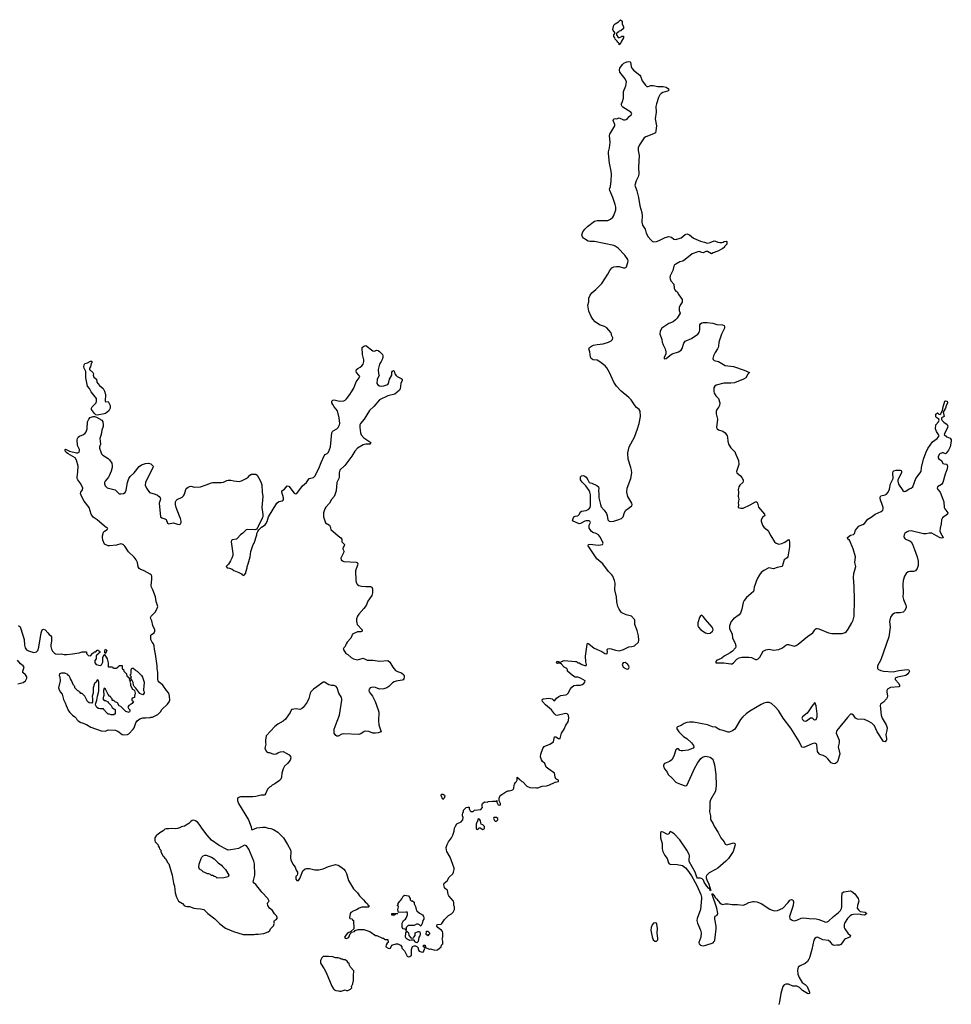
# Model space of a CAD drawing. Header units: inches. Extents: x 1933542 to 2138349, y 524876 to 666658.
# Tile 68 of 81: x 2093423 to 2106953, y 581993 to 596292. Entities that reach past the tile are written whole.
import ezdxf

# ---------------------------------------------------------------- set-up
doc = ezdxf.new("R2010")
doc.units = ezdxf.units.IN
doc.header["$MEASUREMENT"] = 0
for name, color, linetype in [('C0598', 7, 'Continuous'), ('C0599', 7, 'Continuous'), ('C1508', 7, 'Continuous'), ('C1509', 7, 'Continuous')]:
    doc.layers.add(name, color=color, linetype=linetype)

msp = doc.modelspace()

# ---------------------------------------------------------------- linework, layer by layer
at = {"layer": 'C0598', "color": 6, "elevation": 200}
for points in [[(2093407, 587493), (2093430, 587474), (2093470, 587354), (2093486, 587290), (2093493, 587210), (2093503, 587170), (2093523, 587143), (2093550, 587125), (2093630, 587103), (2093669, 587111), (2093687, 587133), (2093700, 587180), (2093736, 587390), (2093750, 587432), (2093770, 587441), (2093791, 587430), (2093831, 587390), (2093850, 587365), (2093871, 587351), (2093885, 587330), (2093887, 587270), (2093875, 587210), (2093876, 587190), (2093886, 587150), (2093902, 587122), (2093931, 587091), (2093944, 587084), (2093970, 587077), (2094030, 587081), (2094071, 587071), (2094110, 587071), (2094190, 587085), (2094285, 587095), (2094331, 587111), (2094390, 587114), (2094394, 587110), (2094394, 587090), (2094414, 587070), (2094418, 587058), (2094450, 587054), (2094487, 587093), (2094502, 587098), (2094507, 587113), (2094530, 587114), (2094550, 587134), (2094570, 587134), (2094578, 587118), (2094590, 587114), (2094592, 587108), (2094578, 587102), (2094574, 587090), (2094550, 587066), (2094538, 587062), (2094534, 587050), (2094534, 587010), (2094513, 586987), (2094513, 586953), (2094534, 586930), (2094590, 586911), (2094610, 586925), (2094630, 586962), (2094633, 587030), (2094648, 587072), (2094654, 587074), (2094696, 587010), (2094707, 586953), (2094706, 586910), (2094710, 586894), (2094770, 586894), (2094778, 586878), (2094790, 586874), (2094830, 586874), (2094842, 586878), (2094846, 586890), (2094862, 586898), (2094870, 586914), (2094910, 586912), (2094913, 586873), (2094918, 586858), (2094930, 586854), (2094934, 586830), (2094974, 586790), (2094978, 586758), (2094993, 586753), (2094998, 586738), (2095010, 586734), (2095042, 586738), (2095046, 586750), (2095026, 586770), (2095036, 586784), (2095040, 586800), (2095042, 586850), (2095050, 586874), (2095070, 586874), (2095097, 586857), (2095110, 586842), (2095130, 586832), (2095191, 586770), (2095205, 586745), (2095231, 586670), (2095231, 586650), (2095225, 586630), (2095222, 586550), (2095232, 586532), (2095232, 586510), (2095210, 586489), (2095166, 586506), (2095110, 586586), (2095088, 586608), (2095078, 586630), (2095070, 586666), (2095050, 586706), (2095046, 586706), (2095042, 586722), (2095030, 586726), (2095018, 586722), (2095014, 586710), (2095034, 586694), (2095022, 586670), (2095034, 586650), (2095034, 586630), (2095044, 586604), (2095062, 586570), (2095082, 586562), (2095092, 586552), (2095101, 586510), (2095092, 586470), (2095092, 586448), (2095070, 586446), (2095054, 586430), (2095054, 586410), (2095074, 586390), (2095057, 586363), (2095042, 586350), (2095006, 586334), (2094992, 586310), (2095002, 586290), (2095022, 586270), (2095022, 586250), (2095014, 586230), (2094965, 586245), (2094890, 586318), (2094867, 586327), (2094846, 586370), (2094810, 586386), (2094790, 586406), (2094770, 586406), (2094766, 586410), (2094766, 586430), (2094747, 586447), (2094742, 586462), (2094730, 586466), (2094706, 586490), (2094668, 586570), (2094650, 586582), (2094641, 586550), (2094644, 586476), (2094631, 586430), (2094650, 586405), (2094670, 586405), (2094705, 586385), (2094712, 586370), (2094751, 586331), (2094765, 586305), (2094790, 586282), (2094812, 586272), (2094811, 586210), (2094790, 586198), (2094750, 586198), (2094727, 586207), (2094710, 586208), (2094666, 586250), (2094662, 586262), (2094646, 586270), (2094642, 586282), (2094630, 586286), (2094590, 586282), (2094569, 586289), (2094545, 586305), (2094528, 586330), (2094526, 586350), (2094544, 586410), (2094552, 586470), (2094570, 586522), (2094574, 586546), (2094573, 586670), (2094562, 586702), (2094550, 586706), (2094534, 586670), (2094512, 586650), (2094491, 586590), (2094492, 586512), (2094478, 586470), (2094482, 586430), (2094480, 586380), (2094472, 586368), (2094431, 586369), (2094408, 586390), (2094370, 586466), (2094330, 586506), (2094310, 586506), (2094302, 586522), (2094286, 586530), (2094282, 586542), (2094270, 586546), (2094226, 586590), (2094226, 586610), (2094206, 586630), (2094176, 586696), (2094160, 586720), (2094156, 586736), (2094142, 586762), (2094126, 586770), (2094122, 586782), (2094080, 586800), (2094030, 586802), (2094002, 586790), (2093998, 586770), (2094006, 586750), (2094011, 586690), (2093987, 586590), (2093990, 586574), (2094012, 586530), (2094038, 586498), (2094058, 586418), (2094086, 586370), (2094096, 586330), (2094134, 586254), (2094151, 586231), (2094192, 586190), (2094222, 586170), (2094242, 586150), (2094252, 586130), (2094272, 586110), (2094310, 586085), (2094330, 586082), (2094395, 586055), (2094457, 586017), (2094605, 585965), (2094670, 585958), (2094710, 585978), (2094810, 585972), (2094850, 585958), (2094910, 585911), (2094930, 585906), (2094990, 585911), (2095010, 585921), (2095072, 585988), (2095085, 586010), (2095110, 586082), (2095130, 586111), (2095170, 586138), (2095210, 586151), (2095248, 586152), (2095270, 586158), (2095310, 586152), (2095330, 586162), (2095350, 586162), (2095430, 586202), (2095470, 586242), (2095490, 586272), (2095570, 586352), (2095594, 586386), (2095602, 586410), (2095599, 586470), (2095589, 586510), (2095555, 586550), (2095502, 586630), (2095449, 586670), (2095433, 586690), (2095429, 586710), (2095429, 586810), (2095419, 586870), (2095419, 586910), (2095397, 587077), (2095379, 587150), (2095377, 587197), (2095369, 587229), (2095349, 587250), (2095329, 587291), (2095328, 587352), (2095336, 587364), (2095374, 587386), (2095385, 587410), (2095385, 587430), (2095356, 587496), (2095342, 587562), (2095329, 587590), (2095325, 587610), (2095333, 587630), (2095391, 587689), (2095415, 587730), (2095430, 587770), (2095405, 587845), (2095394, 587910), (2095359, 588010), (2095337, 588050), (2095331, 588070), (2095343, 588170), (2095341, 588210), (2095332, 588230), (2095319, 588239), (2095230, 588287), (2095171, 588311), (2095160, 588320), (2095145, 588345), (2095135, 588410), (2095113, 588450), (2095086, 588486), (2095005, 588565), (2094950, 588645), (2094930, 588667), (2094910, 588677), (2094890, 588679), (2094830, 588660), (2094730, 588649), (2094710, 588653), (2094655, 588675), (2094633, 588733), (2094624, 588770), (2094625, 588795), (2094639, 588850), (2094655, 588865), (2094694, 588890), (2094701, 588910), (2094678, 588918), (2094655, 588935), (2094550, 589030), (2094488, 589069), (2094462, 589110), (2094430, 589210), (2094358, 589298), (2094324, 589364), (2094307, 589410), (2094312, 589430), (2094336, 589464), (2094340, 589490), (2094309, 589550), (2094268, 589608), (2094260, 589630), (2094257, 589650), (2094268, 589728), (2094271, 589809), (2094250, 589895), (2094229, 589930), (2094127, 589987), (2094108, 590000)], [(2094606, 590000), (2094610, 589988), (2094630, 589966), (2094710, 589920), (2094730, 589900), (2094760, 589850), (2094766, 589814), (2094765, 589790), (2094750, 589734), (2094724, 589670), (2094713, 589647), (2094664, 589590), (2094654, 589570), (2094654, 589550), (2094663, 589523), (2094694, 589494), (2094810, 589464), (2094870, 589408), (2094890, 589404), (2094930, 589410), (2094954, 589426), (2094970, 589458), (2094990, 589572), (2095010, 589631), (2095030, 589659), (2095087, 589713), (2095159, 589801), (2095193, 589826), (2095250, 589846), (2095294, 589854), (2095330, 589841), (2095361, 589810), (2095356, 589790), (2095250, 589573), (2095245, 589530), (2095264, 589490), (2095307, 589427), (2095390, 589401), (2095425, 589385), (2095449, 589370), (2095464, 589350), (2095467, 589330), (2095449, 589270), (2095470, 589072), (2095490, 589058), (2095530, 589045), (2095550, 589032), (2095570, 588982), (2095590, 588971), (2095650, 588985), (2095716, 588964), (2095750, 588961), (2095759, 588970), (2095769, 588990), (2095769, 589010), (2095758, 589050), (2095742, 589082), (2095695, 589210), (2095687, 589250), (2095687, 589290), (2095696, 589310), (2095710, 589323), (2095781, 589359), (2095803, 589377), (2095818, 589401), (2095836, 589470), (2095850, 589490), (2095870, 589505), (2095890, 589515), (2095910, 589517), (2095963, 589503), (2096050, 589507), (2096130, 589539), (2096210, 589565), (2096230, 589569), (2096351, 589569), (2096384, 589576), (2096430, 589602), (2096450, 589606), (2096490, 589605), (2096534, 589594), (2096610, 589585), (2096644, 589596), (2096710, 589630), (2096741, 589650), (2096765, 589675), (2096790, 589690), (2096855, 589690), (2096870, 589677), (2096910, 589611), (2096930, 589567), (2096938, 589538), (2096943, 589430), (2096956, 589370), (2096940, 589210), (2096954, 589106), (2096953, 589070), (2096947, 589053), (2096886, 588930), (2096884, 588916), (2096870, 588906), (2096865, 588895), (2096836, 588884), (2096726, 588890), (2096710, 588882), (2096664, 588836), (2096628, 588810), (2096582, 588758), (2096570, 588750), (2096510, 588738), (2096499, 588730), (2096493, 588707), (2096519, 588539), (2096519, 588510), (2096506, 588470), (2096487, 588433), (2096455, 588385), (2096422, 588350), (2096434, 588330), (2096470, 588325), (2096511, 588311), (2096535, 588295), (2096605, 588265), (2096644, 588244), (2096654, 588230), (2096678, 588222), (2096707, 588253), (2096708, 588270), (2096729, 588330), (2096729, 588350), (2096739, 588390), (2096769, 588490), (2096781, 588570), (2096815, 588670), (2096829, 588690), (2096869, 588810), (2096869, 588831), (2096880, 588860), (2096896, 588884), (2096936, 588924), (2096990, 588958), (2096999, 588970), (2097016, 589004), (2097037, 589070), (2097158, 589270), (2097187, 589293), (2097234, 589306), (2097250, 589315), (2097255, 589330), (2097254, 589350), (2097232, 589430), (2097230, 589451), (2097270, 589476), (2097310, 589521), (2097330, 589519), (2097410, 589416), (2097430, 589405), (2097450, 589411), (2097530, 589522), (2097590, 589570), (2097626, 589630), (2097690, 589644), (2097710, 589662), (2097770, 589774), (2097800, 589860), (2097843, 589957), (2097861, 589979), (2097890, 589993), (2097897, 590000)], [(2098274, 590000), (2098246, 589954), (2098143, 589817), (2098075, 589750), (2098062, 589710), (2098063, 589650), (2098059, 589630), (2098030, 589570), (2098017, 589450), (2097999, 589390), (2097990, 589368), (2097954, 589326), (2097924, 589270), (2097870, 589214), (2097854, 589190), (2097835, 589130), (2097833, 589073), (2097863, 588983), (2097921, 588950), (2097932, 588930), (2097935, 588910), (2097944, 588890), (2098050, 588795), (2098089, 588769), (2098100, 588750), (2098104, 588710), (2098138, 588670), (2098134, 588650), (2098119, 588630), (2098118, 588610), (2098128, 588590), (2098130, 588570), (2098126, 588550), (2098088, 588470), (2098090, 588446), (2098110, 588431), (2098130, 588425), (2098310, 588413), (2098330, 588405), (2098335, 588390), (2098331, 588370), (2098299, 588290), (2098306, 588150), (2098310, 588122), (2098319, 588099), (2098328, 588088), (2098350, 588076), (2098387, 588067), (2098450, 588059), (2098519, 588059), (2098535, 588050), (2098546, 588026), (2098548, 587970), (2098536, 587930), (2098479, 587850), (2098455, 587785), (2098421, 587739), (2098350, 587659), (2098330, 587629), (2098316, 587590), (2098315, 587555), (2098323, 587510), (2098399, 587430), (2098398, 587410), (2098377, 587403), (2098330, 587400), (2098258, 587370), (2098231, 587309), (2098178, 587250), (2098165, 587230), (2098152, 587190), (2098132, 587170), (2098122, 587150), (2098162, 587090), (2098190, 587071), (2098236, 587030), (2098272, 587010), (2098330, 586996), (2098410, 587019), (2098470, 586989), (2098550, 586989), (2098650, 586978), (2098770, 586985), (2098800, 586960), (2098841, 586890), (2098883, 586843), (2098908, 586828), (2098966, 586806), (2099000, 586780), (2099007, 586770), (2099007, 586750), (2099000, 586720), (2098993, 586707), (2098979, 586701), (2098890, 586686), (2098863, 586677), (2098838, 586662), (2098782, 586610), (2098753, 586590), (2098710, 586573), (2098650, 586571), (2098590, 586593), (2098550, 586601), (2098511, 586590), (2098499, 586570), (2098496, 586550), (2098501, 586530), (2098511, 586510), (2098549, 586469), (2098588, 586390), (2098631, 586271), (2098637, 586237), (2098634, 586110), (2098639, 586050), (2098672, 585950), (2098630, 585935), (2098591, 585929), (2098550, 585933), (2098494, 585954), (2098450, 585958), (2098427, 585953), (2098379, 585921), (2098350, 585913), (2098130, 585921), (2098104, 585916), (2098050, 585889), (2098030, 585889), (2098016, 585896), (2097989, 585930), (2097989, 585990), (2098036, 586104), (2098066, 586194), (2098104, 586410), (2098104, 586430), (2098097, 586450), (2098058, 586510), (2098035, 586590), (2098019, 586610), (2097990, 586624), (2097950, 586625), (2097913, 586633), (2097850, 586670), (2097830, 586671), (2097738, 586602), (2097690, 586572), (2097652, 586530), (2097642, 586510), (2097624, 586436), (2097600, 586380), (2097538, 586302), (2097516, 586284), (2097490, 586276), (2097437, 586283), (2097370, 586272), (2097351, 586230), (2097285, 586135), (2097250, 586105), (2097170, 586059), (2097130, 586029), (2097005, 585890), (2096992, 585830), (2096992, 585790), (2096998, 585770), (2096986, 585730), (2096985, 585710), (2097010, 585662), (2097030, 585652), (2097050, 585651), (2097110, 585626), (2097146, 585630), (2097170, 585645), (2097210, 585658), (2097250, 585662), (2097338, 585618), (2097358, 585590), (2097363, 585570), (2097350, 585539), (2097311, 585490), (2097271, 585450), (2097248, 585412), (2097231, 585350), (2097226, 585290), (2097217, 585263), (2097198, 585242), (2097130, 585194), (2097090, 585175), (2097070, 585158), (2097050, 585148), (2097022, 585118), (2097000, 585060), (2096984, 585036), (2096974, 585030), (2096930, 585029), (2096890, 585022), (2096851, 585009), (2096810, 585006), (2096630, 585004), (2096592, 584990), (2096585, 584975), (2096585, 584950), (2096599, 584910), (2096747, 584670), (2096785, 584570), (2096790, 584534), (2096810, 584532), (2096865, 584555), (2096954, 584566), (2096990, 584566), (2097031, 584551), (2097070, 584545), (2097110, 584531), (2097170, 584491), (2097254, 584410), (2097315, 584315), (2097357, 584237), (2097361, 584210), (2097357, 584117), (2097361, 584090), (2097391, 584030), (2097424, 583984), (2097440, 583940), (2097458, 583910), (2097458, 583890), (2097451, 583870), (2097432, 583850), (2097432, 583810), (2097450, 583792), (2097470, 583792), (2097490, 583822), (2097535, 583930), (2097570, 583958), (2097590, 583965), (2097630, 583965), (2097710, 583946), (2097770, 583945), (2097830, 583961), (2097910, 583995), (2098010, 584025), (2098050, 584014), (2098086, 583990), (2098130, 583955), (2098150, 583930), (2098170, 583892), (2098199, 583790), (2098271, 583670), (2098331, 583610), (2098358, 583570), (2098418, 583510), (2098440, 583480), (2098474, 583450), (2098478, 583438), (2098494, 583430), (2098494, 583410), (2098490, 583406), (2098390, 583402), (2098351, 583389), (2098314, 583366), (2098274, 583350), (2098230, 583326), (2098222, 583310), (2098214, 583250), (2098218, 583238), (2098250, 583234), (2098258, 583218), (2098272, 583212), (2098274, 583090), (2098234, 583050), (2098238, 583042), (2098230, 583046), (2098204, 583036), (2098180, 583020), (2098142, 582970), (2098152, 582952), (2098170, 582947), (2098190, 582956), (2098204, 582970), (2098223, 583017), (2098238, 583030), (2098240, 583040), (2098286, 583050), (2098295, 583065), (2098308, 583072), (2098341, 583079), (2098420, 583080), (2098510, 583051), (2098590, 582992), (2098612, 582992), (2098690, 582952), (2098712, 582952), (2098718, 582938), (2098730, 582934), (2098770, 582934), (2098774, 582890), (2098758, 582882), (2098744, 582856), (2098742, 582830), (2098774, 582810), (2098790, 582805), (2098806, 582810), (2098826, 582850), (2098841, 582859), (2098890, 582871), (2098914, 582870), (2098954, 582850), (2098974, 582830), (2098974, 582810), (2099012, 582772), (2099052, 582692), (2099070, 582682), (2099090, 582685), (2099114, 582706), (2099115, 582790), (2099128, 582832), (2099150, 582842), (2099170, 582842), (2099190, 582834), (2099210, 582814), (2099212, 582790), (2099225, 582765), (2099270, 582752), (2099290, 582754), (2099306, 582806), (2099302, 582822), (2099289, 582829), (2099290, 582854), (2099311, 582851), (2099318, 582818), (2099370, 582792), (2099390, 582798), (2099450, 582778), (2099490, 582782), (2099546, 582830), (2099550, 582854), (2099567, 582873), (2099568, 582910), (2099558, 582950), (2099568, 582970), (2099568, 583032), (2099564, 583050), (2099550, 583069), (2099523, 583083), (2099495, 583110), (2099482, 583130), (2099488, 583150), (2099542, 583158), (2099555, 583165), (2099594, 583226), (2099650, 583282), (2099694, 583306), (2099718, 583330), (2099738, 583370), (2099738, 583410), (2099729, 583429), (2099729, 583470), (2099722, 583490), (2099654, 583570), (2099644, 583590), (2099638, 583650), (2099609, 583669), (2099595, 583690), (2099582, 583730), (2099589, 583750), (2099633, 583787), (2099660, 583840), (2099714, 583890), (2099724, 583910), (2099733, 583950), (2099733, 583970), (2099677, 584130), (2099627, 584210), (2099621, 584230), (2099618, 584270), (2099630, 584312), (2099650, 584351), (2099695, 584410), (2099715, 584450), (2099734, 584506), (2099739, 584550), (2099750, 584582), (2099770, 584612), (2099836, 584644), (2099859, 584670), (2099865, 584705), (2099855, 584730), (2099855, 584750), (2099858, 584770), (2099868, 584792), (2099869, 584811), (2099906, 584850), (2099930, 584854), (2099950, 584854), (2099953, 584833), (2099964, 584804), (2099973, 584793), (2100000, 584793)], [(2093394, 586646), (2093474, 586666), (2093508, 586692), (2093528, 586730), (2093528, 586750), (2093510, 586778), (2093468, 586810), (2093468, 586830), (2093489, 586890), (2093473, 586910), (2093436, 586936), (2093392, 586992)]]:
    msp.add_lwpolyline(points, dxfattribs=at)
for points in [[(2094666, 587086), (2094662, 587102), (2094662, 587130), (2094670, 587152), (2094691, 587130), (2094670, 587086)], [(2099570, 584966), (2099543, 585023), (2099544, 585036), (2099556, 585044), (2099570, 585045), (2099580, 585040), (2099592, 585030), (2099597, 585017), (2099590, 584986)], [(2095950, 584665), (2095930, 584661), (2095910, 584649), (2095880, 584620), (2095818, 584582), (2095770, 584570), (2095759, 584561), (2095716, 584544), (2095690, 584540), (2095630, 584546), (2095590, 584541), (2095550, 584543), (2095530, 584537), (2095507, 584513), (2095457, 584483), (2095430, 584458), (2095410, 584448), (2095387, 584410), (2095385, 584370), (2095390, 584354), (2095430, 584314), (2095433, 584293), (2095451, 584271), (2095454, 584250), (2095472, 584232), (2095473, 584213), (2095502, 584150), (2095517, 584137), (2095530, 584114), (2095544, 584104), (2095570, 584054), (2095590, 584034), (2095638, 583870), (2095658, 583750), (2095671, 583711), (2095682, 583610), (2095702, 583550), (2095732, 583492), (2095790, 583458), (2095811, 583430), (2095830, 583416), (2095850, 583411), (2095890, 583411), (2095951, 583391), (2095990, 583383), (2096050, 583379), (2096098, 583370), (2096156, 583310), (2096255, 583235), (2096330, 583161), (2096410, 583098), (2096530, 583051), (2096670, 583006), (2096830, 583005), (2096850, 583011), (2096889, 583011), (2096970, 583021), (2097034, 583046), (2097055, 583065), (2097068, 583090), (2097109, 583131), (2097120, 583160), (2097122, 583170), (2097115, 583190), (2097122, 583210), (2097155, 583230), (2097169, 583250), (2097150, 583285), (2097125, 583305), (2097093, 583353), (2097053, 583390), (2097025, 583430), (2097022, 583458), (2097026, 583470), (2097048, 583490), (2097028, 583530), (2096942, 583622), (2096854, 583734), (2096829, 583750), (2096814, 583770), (2096837, 583870), (2096833, 584033), (2096825, 584070), (2096750, 584248), (2096715, 584295), (2096690, 584302), (2096602, 584258), (2096550, 584244), (2096486, 584234), (2096450, 584233), (2096430, 584239), (2096321, 584301), (2096210, 584376), (2096147, 584447), (2096070, 584550), (2096046, 584590), (2096010, 584634), (2095977, 584657)], [(2096290, 583826), (2096270, 583846), (2096247, 583847), (2096230, 583866), (2096210, 583866), (2096196, 583876), (2096170, 583886), (2096150, 583886), (2096120, 583900), (2096090, 583918), (2096070, 583938), (2096036, 583956), (2096025, 583985), (2096029, 584030), (2096037, 584043), (2096058, 584110), (2096070, 584131), (2096090, 584151), (2096110, 584158), (2096130, 584158), (2096211, 584131), (2096250, 584105), (2096307, 584047), (2096355, 584015), (2096370, 583992), (2096411, 583950), (2096462, 583870), (2096450, 583846), (2096390, 583828)], [(2099110, 583494), (2099130, 583494), (2099150, 583474), (2099151, 583450), (2099170, 583414), (2099181, 583370), (2099191, 583350), (2099230, 583315), (2099273, 583293), (2099290, 583270), (2099293, 583250), (2099291, 583230), (2099279, 583210), (2099270, 583166), (2099250, 583126), (2099228, 583148), (2099210, 583158), (2099184, 583156), (2099150, 583138), (2099064, 583136), (2099034, 583110), (2099034, 583066), (2099030, 583066), (2099022, 583082), (2098990, 583088), (2098982, 583102), (2098978, 583110), (2098978, 583170), (2098998, 583210), (2099028, 583230), (2099038, 583242), (2099057, 583290), (2099057, 583317), (2099049, 583329), (2099033, 583333), (2098926, 583326), (2098915, 583370), (2098926, 583410), (2098922, 583422), (2098906, 583430), (2098918, 583442), (2098922, 583458), (2098942, 583490), (2098957, 583503), (2098974, 583526), (2098990, 583562), (2099010, 583578), (2099072, 583570), (2099092, 583532), (2099094, 583510)], [(2098830, 583286), (2098826, 583290), (2098826, 583310), (2098830, 583314), (2098914, 583314), (2098910, 583306), (2098878, 583302), (2098870, 583286)], [(2099110, 582954), (2099142, 582958), (2099146, 582970), (2099166, 582990), (2099169, 583031), (2099210, 583052), (2099231, 583051), (2099241, 583030), (2099241, 583010), (2099234, 582986), (2099222, 582970), (2099210, 582906), (2099190, 582886), (2099162, 582902), (2099150, 582926), (2099110, 582926), (2099090, 582918), (2099050, 582938), (2099038, 582950), (2099028, 582970), (2099029, 583031), (2099046, 583054), (2099072, 583030), (2099074, 582990)], [(2099350, 582986), (2099342, 583002), (2099328, 583008), (2099330, 583054), (2099350, 583054), (2099374, 583030), (2099374, 583010), (2099358, 583002)], [(2097910, 582688), (2097830, 582686), (2097812, 582668), (2097792, 582630), (2097791, 582590), (2097843, 582510), (2097873, 582453), (2097957, 582257), (2097980, 582220), (2097994, 582210), (2097998, 582198), (2098013, 582193), (2098051, 582191), (2098070, 582182), (2098090, 582182), (2098150, 582202), (2098170, 582192), (2098190, 582192), (2098228, 582212), (2098246, 582230), (2098242, 582250), (2098262, 582290), (2098262, 582310), (2098269, 582330), (2098269, 582409), (2098278, 582478), (2098226, 582530), (2098208, 582570), (2098206, 582590), (2098196, 582596), (2098180, 582620), (2098150, 582638), (2098130, 582638), (2098110, 582648), (2098090, 582648), (2098079, 582659), (2098050, 582668), (2098010, 582668), (2097970, 582682)]]:
    msp.add_lwpolyline(points, close=True, dxfattribs=at)
at = {"layer": 'C0599', "color": 6, "elevation": 200}
for points in [[(2097897, 590000), (2097907, 590010), (2097938, 590090), (2097956, 590290), (2097966, 590310), (2097978, 590322), (2098030, 590352), (2098049, 590371), (2098070, 590410), (2098074, 590430), (2098065, 590510), (2098039, 590610), (2097992, 590670), (2097970, 590705), (2097958, 590730), (2097955, 590750), (2097971, 590769), (2097990, 590770), (2098050, 590757), (2098086, 590754), (2098130, 590759), (2098150, 590766), (2098170, 590785), (2098219, 590850), (2098240, 590890), (2098277, 590943), (2098309, 591031), (2098354, 591090), (2098361, 591110), (2098350, 591130), (2098314, 591170), (2098309, 591190), (2098313, 591210), (2098332, 591228), (2098370, 591247), (2098394, 591266), (2098410, 591290), (2098423, 591330), (2098423, 591350), (2098404, 591430), (2098399, 591530), (2098422, 591550), (2098450, 591559), (2098550, 591484), (2098570, 591480), (2098610, 591493), (2098630, 591488), (2098650, 591475), (2098691, 591431), (2098697, 591410), (2098697, 591390), (2098692, 591368), (2098674, 591326), (2098651, 591290), (2098637, 591250), (2098631, 591211), (2098632, 591150), (2098642, 591130), (2098613, 591067), (2098611, 591010), (2098625, 590990), (2098650, 590975), (2098671, 590971), (2098710, 590974), (2098770, 590994), (2098781, 591010), (2098796, 591070), (2098827, 591130), (2098830, 591174), (2098838, 591190), (2098850, 591198), (2098862, 591190), (2098871, 591151), (2098890, 591125), (2098905, 591110), (2098963, 591083), (2098976, 591070), (2098979, 591050), (2098959, 591010), (2098951, 590930), (2098941, 590910), (2098870, 590855), (2098770, 590828), (2098650, 590770), (2098565, 590675), (2098503, 590617), (2098428, 590492), (2098372, 590430), (2098364, 590410), (2098362, 590370), (2098374, 590290), (2098384, 590264), (2098420, 590220), (2098522, 590150), (2098510, 590130), (2098450, 590128), (2098410, 590120), (2098330, 590069), (2098290, 590026), (2098274, 590000)], [(2094108, 590000), (2094093, 590010), (2094083, 590030), (2094082, 590050), (2094090, 590053), (2094146, 590026), (2094250, 590002), (2094270, 590000), (2094285, 590010), (2094294, 590030), (2094294, 590050), (2094261, 590110), (2094258, 590190), (2094263, 590210), (2094273, 590230), (2094290, 590245), (2094352, 590268), (2094374, 590286), (2094390, 590308), (2094402, 590350), (2094408, 590450), (2094428, 590492), (2094447, 590513), (2094460, 590520), (2094490, 590528), (2094510, 590527), (2094539, 590519), (2094614, 590474), (2094631, 590451), (2094638, 590410), (2094635, 590385), (2094617, 590330), (2094608, 590270), (2094588, 590210), (2094590, 590170), (2094599, 590130), (2094584, 590090), (2094583, 590070), (2094606, 590000)]]:
    msp.add_lwpolyline(points, dxfattribs=at)
msp.add_lwpolyline([(2094670, 590744), (2094710, 590747), (2094736, 590690), (2094739, 590670), (2094735, 590650), (2094716, 590610), (2094670, 590572), (2094650, 590566), (2094550, 590551), (2094530, 590556), (2094510, 590572), (2094464, 590630), (2094467, 590650), (2094478, 590670), (2094533, 590727), (2094539, 590750), (2094537, 590790), (2094501, 590841), (2094459, 590890), (2094437, 590937), (2094408, 590970), (2094383, 591090), (2094385, 591185), (2094359, 591230), (2094353, 591250), (2094360, 591280), (2094370, 591298), (2094409, 591311), (2094450, 591332), (2094470, 591331), (2094471, 591311), (2094462, 591298), (2094450, 591250), (2094435, 591230), (2094435, 591210), (2094487, 591167), (2094494, 591150), (2094490, 591130), (2094499, 591099), (2094537, 591070), (2094546, 591030), (2094558, 591010), (2094581, 590981), (2094634, 590934), (2094657, 590897), (2094669, 590850), (2094664, 590750)], close=True, dxfattribs=at)
at = {"layer": 'C1508', "color": 6, "elevation": 200}
for points in [[(2100000, 584793), (2100007, 584793), (2100029, 584811), (2100118, 584822), (2100146, 584850), (2100138, 584870), (2100140, 584900), (2100146, 584910), (2100172, 584932), (2100210, 584931), (2100230, 584938), (2100290, 584945), (2100338, 584942), (2100352, 584952), (2100353, 584927), (2100370, 584892), (2100390, 584886), (2100406, 584890), (2100408, 584910), (2100386, 584950), (2100387, 584987), (2100395, 585010), (2100410, 585031), (2100481, 585079), (2100510, 585091), (2100530, 585091), (2100570, 585101), (2100590, 585112), (2100599, 585130), (2100602, 585170), (2100609, 585190), (2100624, 585216), (2100638, 585230), (2100646, 585250), (2100646, 585290), (2100650, 585294), (2100658, 585278), (2100673, 585273), (2100678, 585258), (2100693, 585253), (2100714, 585230), (2100730, 585222), (2100790, 585162), (2100830, 585142), (2100870, 585138), (2100910, 585141), (2100930, 585135), (2100950, 585135), (2101010, 585163), (2101074, 585166), (2101110, 585176), (2101202, 585218), (2101246, 585230), (2101246, 585250), (2101209, 585269), (2101198, 585290), (2101196, 585324), (2101189, 585350), (2101106, 585406), (2101070, 585438), (2101049, 585489), (2101017, 585517), (2101001, 585541), (2100989, 585589), (2100992, 585628), (2101021, 585710), (2101042, 585738), (2101122, 585770), (2101175, 585805), (2101190, 585876), (2101210, 585876), (2101250, 585855), (2101270, 585852), (2101292, 585930), (2101330, 585990), (2101353, 586047), (2101387, 586093), (2101397, 586150), (2101393, 586190), (2101373, 586210), (2101350, 586214), (2101230, 586187), (2101210, 586193), (2101191, 586211), (2101146, 586270), (2101060, 586340), (2101018, 586390), (2101009, 586410), (2101016, 586424), (2101030, 586431), (2101110, 586441), (2101154, 586430), (2101174, 586410), (2101190, 586402), (2101210, 586422), (2101220, 586440), (2101255, 586465), (2101283, 586477), (2101350, 586486), (2101370, 586494), (2101390, 586510), (2101424, 586576), (2101441, 586599), (2101470, 586624), (2101510, 586630), (2101570, 586630), (2101590, 586636), (2101614, 586650), (2101633, 586670), (2101636, 586690), (2101570, 586731), (2101530, 586743), (2101490, 586746), (2101450, 586769), (2101378, 586830), (2101378, 586850), (2101369, 586870), (2101331, 586891), (2101290, 586935), (2101270, 586949), (2101236, 586944), (2101226, 586946), (2101221, 586950), (2101222, 586970), (2101250, 586970), (2101258, 586958), (2101270, 586951), (2101294, 586970), (2101330, 586986), (2101493, 586973), (2101512, 586970), (2101530, 586952), (2101550, 586951), (2101585, 586930), (2101630, 586911), (2101650, 586911), (2101653, 586930), (2101645, 586965), (2101641, 587050), (2101663, 587217), (2101670, 587237), (2101690, 587229), (2101766, 587166), (2101878, 587118), (2101923, 587090), (2101950, 587085), (2101957, 587090), (2101959, 587110), (2101955, 587145), (2101965, 587155), (2101990, 587159), (2102015, 587155), (2102074, 587134), (2102130, 587126), (2102190, 587147), (2102270, 587183), (2102313, 587187), (2102350, 587198), (2102412, 587250), (2102417, 587283), (2102410, 587342), (2102390, 587422), (2102358, 587510), (2102356, 587570), (2102350, 587581), (2102309, 587630), (2102230, 587650), (2102170, 587679), (2102157, 587690), (2102130, 587729), (2102112, 587772), (2102097, 587837), (2102089, 587909), (2102068, 588010), (2102069, 588110), (2102061, 588150), (2102036, 588210), (2102024, 588230), (2101976, 588276), (2101890, 588392), (2101803, 588463), (2101681, 588650), (2101684, 588670), (2101710, 588677), (2101785, 588665), (2101830, 588663), (2101889, 588671), (2101896, 588690), (2101856, 588770), (2101830, 588810), (2101795, 588830), (2101745, 588845), (2101723, 588863), (2101706, 588886), (2101695, 588910), (2101692, 588930), (2101695, 588950), (2101712, 588990), (2101703, 589010), (2101690, 589014), (2101648, 589012), (2101630, 589007), (2101570, 588975), (2101550, 588971), (2101452, 589012), (2101459, 589050), (2101472, 589070), (2101490, 589081), (2101531, 589089), (2101551, 589109), (2101562, 589138), (2101584, 589156), (2101650, 589164), (2101690, 589186), (2101709, 589210), (2101714, 589230), (2101711, 589390), (2101705, 589430), (2101695, 589455), (2101644, 589524), (2101590, 589574), (2101568, 589610), (2101566, 589654), (2101582, 589670), (2101610, 589671), (2101630, 589664), (2101650, 589647), (2101676, 589610), (2101693, 589573), (2101730, 589561), (2101807, 589527), (2101827, 589510), (2101832, 589490), (2101829, 589451), (2101834, 589410), (2101834, 589350), (2101856, 589250), (2101870, 589217), (2101911, 589171), (2101943, 589123), (2101957, 589090), (2101966, 589030), (2101984, 589010), (2102010, 589005), (2102050, 589010), (2102112, 589028), (2102162, 589050), (2102188, 589072), (2102206, 589134), (2102228, 589170), (2102314, 589230), (2102317, 589250), (2102312, 589270), (2102253, 589370), (2102240, 589430), (2102243, 589490), (2102297, 589630), (2102312, 589710), (2102308, 589750), (2102298, 589790), (2102258, 589910), (2102254, 589990), (2102256, 590000)], [(2106818, 590000), (2106810, 589999), (2106790, 589990), (2106780, 589980), (2106763, 589950), (2106764, 589930), (2106770, 589916), (2106790, 589899), (2106810, 589890), (2106829, 589849), (2106850, 589842), (2106890, 589837), (2106899, 589810), (2106891, 589769), (2106863, 589690), (2106830, 589570), (2106810, 589544), (2106754, 589510), (2106748, 589490), (2106758, 589470), (2106790, 589430), (2106830, 589330), (2106842, 589290), (2106851, 589210), (2106858, 589190), (2106903, 589130), (2106899, 589110), (2106824, 589056), (2106809, 589030), (2106805, 588970), (2106790, 588910), (2106787, 588870), (2106798, 588838), (2106836, 588770), (2106835, 588765), (2106810, 588761), (2106790, 588766), (2106738, 588798), (2106670, 588833), (2106630, 588837), (2106590, 588827), (2106550, 588827), (2106370, 588868), (2106330, 588864), (2106301, 588850), (2106277, 588830), (2106266, 588810), (2106265, 588785), (2106268, 588770), (2106277, 588757), (2106288, 588748), (2106350, 588725), (2106370, 588710), (2106390, 588676), (2106416, 588596), (2106459, 588490), (2106473, 588430), (2106473, 588367), (2106458, 588322), (2106434, 588286), (2106410, 588276), (2106350, 588277), (2106328, 588272), (2106297, 588250), (2106273, 588210), (2106255, 588150), (2106249, 588090), (2106254, 587970), (2106251, 587910), (2106260, 587870), (2106294, 587790), (2106298, 587770), (2106296, 587750), (2106271, 587709), (2106253, 587687), (2106210, 587676), (2106150, 587677), (2106130, 587673), (2106096, 587650), (2106070, 587613), (2106053, 587550), (2106064, 587470), (2106046, 587330), (2105930, 586996), (2105883, 586910), (2105879, 586890), (2105883, 586870), (2105897, 586857), (2105930, 586840), (2105970, 586830), (2106110, 586822), (2106190, 586840), (2106310, 586856), (2106336, 586850), (2106345, 586830), (2106338, 586810), (2106322, 586790), (2106290, 586766), (2106170, 586743), (2106137, 586730), (2106137, 586710), (2106190, 586650), (2106200, 586630), (2106199, 586610), (2106190, 586603), (2106070, 586592), (2106028, 586572), (2106018, 586550), (2106017, 586530), (2106027, 586470), (2106022, 586450), (2106010, 586429), (2105970, 586383), (2105924, 586350), (2105920, 586330), (2105933, 586190), (2105949, 586150), (2106009, 586050), (2106019, 586010), (2106017, 585970), (2106004, 585910), (2106012, 585848), (2106010, 585830), (2106003, 585817), (2105990, 585805), (2105970, 585812), (2105876, 585950), (2105838, 586038), (2105797, 586077), (2105746, 586106), (2105690, 586127), (2105590, 586133), (2105560, 586150), (2105530, 586193), (2105510, 586208), (2105490, 586205), (2105443, 586157), (2105290, 585970), (2105284, 585956), (2105283, 585930), (2105323, 585830), (2105324, 585790), (2105313, 585750), (2105312, 585730), (2105333, 585630), (2105305, 585530), (2105293, 585510), (2105270, 585491), (2105250, 585486), (2105230, 585488), (2105210, 585500), (2105159, 585559), (2105130, 585585), (2105090, 585608), (2105043, 585623), (2105032, 585632), (2105010, 585662), (2104999, 585759), (2104993, 585773), (2104982, 585782), (2104966, 585786), (2104930, 585777), (2104810, 585722), (2104786, 585726), (2104770, 585746), (2104741, 585810), (2104621, 586001), (2104510, 586150), (2104441, 586261), (2104393, 586313), (2104341, 586361), (2104310, 586375), (2104270, 586377), (2104230, 586366), (2104190, 586349), (2104029, 586250), (2103972, 586210), (2103927, 586170), (2103890, 586130), (2103810, 585988), (2103775, 585965), (2103726, 585946), (2103710, 585943), (2103638, 585970), (2103590, 585979), (2103530, 586016), (2103483, 586023), (2103412, 586052), (2103210, 586089), (2103152, 586092), (2103110, 586085), (2103071, 586070), (2103030, 586044), (2102975, 586025), (2102966, 586015), (2102968, 585992), (2102994, 585950), (2103064, 585884), (2103110, 585852), (2103179, 585790), (2103211, 585750), (2103215, 585725), (2103206, 585714), (2103130, 585685), (2103050, 585673), (2103030, 585673), (2103010, 585681), (2102990, 585701), (2102970, 585701), (2102950, 585689), (2102925, 585595), (2102895, 585545), (2102861, 585519), (2102787, 585490), (2102771, 585470), (2102773, 585450), (2102790, 585415), (2102810, 585383), (2102826, 585366), (2102842, 585330), (2102898, 585278), (2102950, 585221), (2102970, 585208), (2103018, 585190), (2103090, 585168), (2103110, 585169), (2103186, 585330), (2103221, 585419), (2103265, 585495), (2103317, 585563), (2103338, 585582), (2103367, 585593), (2103390, 585596), (2103450, 585582), (2103490, 585552), (2103512, 585472), (2103531, 585330), (2103538, 585170), (2103530, 585089), (2103458, 584962), (2103448, 584930), (2103447, 584850), (2103439, 584790), (2103454, 584730), (2103457, 584677), (2103496, 584616), (2103516, 584570), (2103568, 584490), (2103604, 584410), (2103653, 584353), (2103670, 584318), (2103691, 584311), (2103790, 584338), (2103810, 584330), (2103813, 584307), (2103786, 584214), (2103715, 584110), (2103676, 584070), (2103560, 583970), (2103530, 583949), (2103437, 583903), (2103402, 583870), (2103394, 583850), (2103394, 583830), (2103401, 583801), (2103430, 583739), (2103447, 583687), (2103450, 583686), (2103454, 583654), (2103459, 583650), (2103457, 583643), (2103450, 583644), (2103444, 583664), (2103435, 583675), (2103430, 583675), (2103403, 583710), (2103366, 583766), (2103354, 583794), (2103335, 583815), (2103310, 583826), (2103267, 583827), (2103257, 583837), (2103231, 583910), (2103148, 584068), (2103144, 584090), (2103152, 584148), (2103144, 584170), (2103110, 584233), (2103010, 584383), (2102930, 584468), (2102890, 584495), (2102870, 584501), (2102850, 584468), (2102830, 584459), (2102770, 584495), (2102743, 584497), (2102731, 584489), (2102728, 584412), (2102752, 584330), (2102754, 584250), (2102763, 584210), (2102792, 584152), (2102827, 584110), (2102847, 584047), (2102855, 584035), (2102870, 584027), (2102970, 584024), (2103050, 584007), (2103094, 583974), (2103122, 583942), (2103178, 583858), (2103256, 583716), (2103316, 583590), (2103326, 583550), (2103326, 583530), (2103310, 583370), (2103263, 583237), (2103259, 583210), (2103269, 583170), (2103310, 583070), (2103319, 583030), (2103313, 582970), (2103287, 582890), (2103291, 582870), (2103310, 582851), (2103350, 582841), (2103388, 582850), (2103492, 582888), (2103510, 582905), (2103517, 582923), (2103538, 583090), (2103536, 583130), (2103519, 583230), (2103517, 583263), (2103525, 583275), (2103553, 583287), (2103561, 583310), (2103547, 583390), (2103482, 583590), (2103481, 583599), (2103490, 583604), (2103501, 583581), (2103510, 583577), (2103525, 583545), (2103543, 583523), (2103590, 583469), (2103610, 583450), (2103630, 583442), (2103670, 583451), (2103710, 583451), (2103770, 583444), (2103850, 583444), (2103930, 583433), (2103970, 583448), (2104010, 583473), (2104070, 583488), (2104090, 583488), (2104130, 583480), (2104190, 583457), (2104315, 583375), (2104350, 583360), (2104390, 583352), (2104430, 583355), (2104506, 583390), (2104585, 583470), (2104610, 583503), (2104630, 583516), (2104649, 583511), (2104659, 583479), (2104654, 583430), (2104605, 583270), (2104610, 583239), (2104630, 583219), (2104650, 583209), (2104674, 583206), (2104710, 583217), (2104770, 583245), (2104811, 583249), (2104890, 583238), (2104990, 583234), (2105030, 583224), (2105130, 583184), (2105150, 583189), (2105170, 583201), (2105242, 583270), (2105316, 583324), (2105344, 583356), (2105357, 583383), (2105363, 583410), (2105362, 583538), (2105370, 583611), (2105392, 583628), (2105490, 583639), (2105510, 583630), (2105550, 583595), (2105598, 583530), (2105610, 583490), (2105590, 583430), (2105588, 583390), (2105603, 583363), (2105630, 583339), (2105702, 583330), (2105725, 583310), (2105702, 583290), (2105690, 583288), (2105650, 583290), (2105610, 583301), (2105530, 583299), (2105510, 583293), (2105483, 583277), (2105443, 583237), (2105403, 583170), (2105398, 583150), (2105398, 583110), (2105407, 583087), (2105450, 583025), (2105491, 582990), (2105477, 582970), (2105415, 582945), (2105404, 582936), (2105385, 582915), (2105370, 582887), (2105350, 582861), (2105330, 582853), (2105290, 582853), (2105250, 582845), (2105230, 582855), (2105197, 582897), (2105170, 582918), (2105087, 582927), (2105030, 582960), (2105010, 582966), (2104990, 582963), (2104970, 582950), (2104956, 582924), (2104929, 582790), (2104895, 582670), (2104886, 582650), (2104863, 582617), (2104830, 582585), (2104750, 582549), (2104730, 582530), (2104717, 582490), (2104724, 582430), (2104743, 582383), (2104785, 582310), (2104830, 582283), (2104859, 582250), (2104894, 582170), (2104893, 582150), (2104873, 582147), (2104863, 582150), (2104793, 582193), (2104750, 582236), (2104710, 582256), (2104650, 582256), (2104590, 582285), (2104574, 582286), (2104550, 582286), (2104525, 582275), (2104508, 582252), (2104477, 582150), (2104458, 582030), (2104447, 581990)], [(2103816, 590000), (2103863, 589890), (2103866, 589834), (2103834, 589730), (2103838, 589710), (2103890, 589666), (2103910, 589643), (2103928, 589610), (2103932, 589590), (2103925, 589570), (2103882, 589530), (2103869, 589510), (2103856, 589470), (2103864, 589430), (2103858, 589370), (2103866, 589330), (2103856, 589270), (2103862, 589250), (2103859, 589210), (2103898, 589198), (2103930, 589198), (2104034, 589246), (2104110, 589290), (2104130, 589290), (2104140, 589270), (2104155, 589215), (2104242, 589110), (2104246, 589090), (2104210, 589065), (2104192, 589030), (2104192, 589008), (2104210, 588950), (2104230, 588922), (2104281, 588881), (2104299, 588859), (2104330, 588795), (2104383, 588710), (2104410, 588688), (2104450, 588677), (2104490, 588684), (2104537, 588703), (2104590, 588742), (2104599, 588730), (2104605, 588710), (2104601, 588639), (2104577, 588490), (2104570, 588476), (2104527, 588450), (2104494, 588350), (2104425, 588335), (2104370, 588315), (2104305, 588330), (2104230, 588295), (2104190, 588262), (2104168, 588232), (2104132, 588170), (2104091, 588051), (2104086, 588010), (2104079, 587990), (2103978, 587902), (2103944, 587856), (2103932, 587828), (2103911, 587730), (2103890, 587675), (2103870, 587650), (2103790, 587590), (2103758, 587550), (2103730, 587490), (2103732, 587452), (2103770, 587370), (2103773, 587310), (2103816, 587236), (2103822, 587190), (2103819, 587170), (2103777, 587123), (2103742, 587098), (2103653, 587050), (2103620, 587020), (2103565, 586995), (2103546, 586990), (2103532, 586970), (2103534, 586954), (2103649, 586951), (2103750, 586937), (2103770, 586939), (2103790, 586954), (2103836, 587004), (2103870, 587024), (2103910, 587033), (2104010, 587036), (2104050, 587028), (2104110, 587002), (2104130, 587000), (2104150, 587010), (2104170, 587034), (2104220, 587120), (2104257, 587143), (2104310, 587151), (2104370, 587137), (2104450, 587146), (2104499, 587170), (2104550, 587210), (2104570, 587218), (2104590, 587217), (2104670, 587195), (2104698, 587202), (2104730, 587223), (2104864, 587336), (2104943, 587390), (2104970, 587430), (2104991, 587449), (2105010, 587452), (2105030, 587447), (2105170, 587387), (2105217, 587377), (2105370, 587378), (2105409, 587391), (2105430, 587407), (2105457, 587443), (2105508, 587532), (2105526, 587574), (2105540, 587630), (2105549, 587870), (2105542, 588062), (2105531, 588190), (2105538, 588250), (2105568, 588350), (2105553, 588410), (2105559, 588490), (2105528, 588610), (2105475, 588735), (2105450, 588750), (2105445, 588770), (2105490, 588805), (2105530, 588817), (2105549, 588830), (2105563, 588877), (2105584, 588910), (2105610, 588935), (2105630, 588947), (2105670, 588961), (2105690, 588976), (2105742, 589038), (2105790, 589066), (2105848, 589110), (2105933, 589150), (2105956, 589170), (2105964, 589190), (2105963, 589210), (2105946, 589266), (2105925, 589315), (2105918, 589350), (2105919, 589360), (2105930, 589379), (2105990, 589390), (2106010, 589400), (2106038, 589430), (2106054, 589474), (2106072, 589550), (2106107, 589630), (2106104, 589710), (2106110, 589731), (2106120, 589740), (2106150, 589751), (2106210, 589751), (2106225, 589745), (2106230, 589734), (2106230, 589710), (2106184, 589630), (2106176, 589610), (2106175, 589590), (2106186, 589546), (2106250, 589455), (2106270, 589439), (2106290, 589445), (2106341, 589479), (2106370, 589490), (2106392, 589508), (2106436, 589630), (2106513, 589730), (2106521, 589790), (2106550, 589911), (2106585, 590000)], [(2106882, 590000), (2106881, 589999), (2106870, 589988), (2106835, 590000)]]:
    msp.add_lwpolyline(points, dxfattribs=at)
for points in [[(2103330, 587644), (2103310, 587633), (2103297, 587610), (2103271, 587531), (2103271, 587490), (2103279, 587470), (2103316, 587430), (2103385, 587390), (2103419, 587379), (2103450, 587384), (2103486, 587410), (2103492, 587430), (2103490, 587450), (2103478, 587470), (2103382, 587582), (2103350, 587627)], [(2102215, 586955), (2102185, 586950), (2102171, 586930), (2102188, 586890), (2102230, 586864), (2102250, 586861), (2102268, 586870), (2102273, 586890), (2102269, 586910), (2102254, 586930), (2102230, 586949)], [(2104970, 586374), (2104930, 586327), (2104885, 586255), (2104858, 586222), (2104790, 586166), (2104784, 586150), (2104790, 586129), (2104810, 586111), (2104830, 586107), (2104850, 586111), (2104910, 586152), (2104930, 586152), (2104950, 586132), (2104965, 586125), (2104992, 586128), (2105004, 586170), (2105005, 586210), (2104990, 586329)], [(2100347, 584707), (2100310, 584706), (2100302, 584690), (2100320, 584660), (2100330, 584652), (2100350, 584652), (2100368, 584670), (2100366, 584690)], [(2100090, 584686), (2100078, 584682), (2100074, 584650), (2100064, 584636), (2100054, 584610), (2100054, 584550), (2100058, 584538), (2100070, 584534), (2100082, 584538), (2100090, 584554), (2100110, 584554), (2100150, 584532), (2100170, 584542), (2100175, 584550), (2100174, 584574), (2100150, 584598), (2100127, 584607), (2100118, 584630), (2100116, 584656), (2100102, 584682)], [(2102650, 583175), (2102630, 583169), (2102610, 583149), (2102596, 583110), (2102588, 583070), (2102610, 582972), (2102624, 582930), (2102645, 582910), (2102670, 582908), (2102690, 582927), (2102693, 582947), (2102679, 583030), (2102687, 583093), (2102676, 583156), (2102669, 583169)]]:
    msp.add_lwpolyline(points, close=True, dxfattribs=at)
at = {"layer": 'C1509', "color": 6, "elevation": 200}
msp.add_lwpolyline([(2102113, 596033), (2102133, 596033), (2102159, 596041), (2102170, 596052), (2102190, 596054), (2102194, 596050), (2102194, 596030), (2102162, 595978), (2102150, 595946), (2102138, 595942), (2102130, 595926), (2102128, 595948), (2102110, 595966), (2102102, 595982), (2102070, 596009), (2102064, 596030), (2102050, 596049), (2102050, 596074), (2102066, 596090), (2102066, 596110), (2102050, 596118), (2102035, 596150), (2102050, 596211), (2102070, 596232), (2102120, 596260), (2102150, 596292), (2102171, 596271), (2102171, 596230), (2102191, 596190), (2102190, 596166), (2102154, 596130), (2102130, 596126), (2102124, 596116), (2102100, 596100), (2102092, 596090), (2102092, 596070)], close=True, dxfattribs=at)
for points in [[(2102256, 590000), (2102273, 590090), (2102350, 590228), (2102397, 590350), (2102421, 590430), (2102440, 590530), (2102432, 590608), (2102421, 590630), (2102381, 590661), (2102362, 590682), (2102302, 590770), (2102270, 590807), (2102156, 590896), (2102090, 590968), (2102054, 591030), (2101990, 591170), (2101950, 591238), (2101924, 591264), (2101850, 591325), (2101810, 591346), (2101750, 591354), (2101725, 591370), (2101711, 591390), (2101703, 591470), (2101689, 591510), (2101699, 591530), (2101726, 591550), (2101757, 591563), (2101810, 591577), (2101896, 591584), (2101974, 591610), (2102011, 591630), (2102034, 591650), (2102037, 591670), (2102017, 591710), (2102019, 591730), (2102009, 591750), (2101950, 591817), (2101918, 591838), (2101843, 591863), (2101782, 591902), (2101745, 591945), (2101724, 591984), (2101690, 592061), (2101674, 592146), (2101687, 592193), (2101691, 592250), (2101707, 592290), (2101730, 592323), (2101788, 592372), (2101877, 592463), (2101966, 592594), (2101993, 592650), (2102024, 592690), (2102050, 592705), (2102090, 592709), (2102130, 592708), (2102190, 592690), (2102210, 592689), (2102226, 592694), (2102235, 592705), (2102256, 592764), (2102260, 592790), (2102256, 592810), (2102210, 592873), (2102113, 592973), (2102070, 593005), (2102050, 593014), (2101770, 593072), (2101710, 593071), (2101678, 593078), (2101638, 593098), (2101610, 593119), (2101597, 593137), (2101588, 593170), (2101602, 593210), (2101629, 593250), (2101670, 593290), (2101770, 593368), (2101810, 593378), (2101963, 593377), (2102004, 593396), (2102035, 593425), (2102054, 593450), (2102079, 593530), (2102079, 593570), (2102070, 593606), (2102038, 593710), (2101992, 593812), (2101991, 593830), (2102002, 593870), (2102014, 593954), (2102017, 594050), (2102013, 594093), (2101988, 594210), (2101975, 594350), (2101975, 594375), (2101990, 594430), (2101999, 594510), (2101989, 594610), (2101994, 594630), (2102066, 594750), (2102068, 594770), (2102044, 594830), (2102050, 594851), (2102070, 594856), (2102090, 594852), (2102130, 594867), (2102190, 594839), (2102210, 594836), (2102230, 594842), (2102250, 594857), (2102273, 594887), (2102303, 594910), (2102312, 594930), (2102299, 594950), (2102183, 595023), (2102172, 595032), (2102161, 595050), (2102162, 595070), (2102178, 595102), (2102191, 595150), (2102194, 595250), (2102228, 595331), (2102236, 595390), (2102215, 595435), (2102141, 595530), (2102134, 595566), (2102139, 595590), (2102177, 595643), (2102199, 595661), (2102240, 595680), (2102270, 595685), (2102290, 595681), (2102295, 595675), (2102305, 595610), (2102312, 595590), (2102339, 595559), (2102430, 595488), (2102441, 595470), (2102462, 595402), (2102510, 595339), (2102530, 595323), (2102550, 595321), (2102590, 595336), (2102623, 595337), (2102690, 595320), (2102770, 595320), (2102810, 595310), (2102845, 595290), (2102851, 595270), (2102840, 595260), (2102830, 595254), (2102763, 595237), (2102738, 595222), (2102720, 595200), (2102699, 595161), (2102669, 595071), (2102662, 595030), (2102666, 594950), (2102653, 594850), (2102673, 594750), (2102664, 594676), (2102655, 594650), (2102628, 594632), (2102515, 594590), (2102490, 594574), (2102424, 594476), (2102404, 594430), (2102404, 594390), (2102420, 594320), (2102409, 594150), (2102415, 594050), (2102404, 594010), (2102374, 593950), (2102359, 593890), (2102387, 593807), (2102410, 593710), (2102431, 593591), (2102459, 593490), (2102463, 593450), (2102460, 593350), (2102468, 593310), (2102509, 593250), (2102522, 593190), (2102550, 593139), (2102590, 593093), (2102610, 593075), (2102630, 593068), (2102670, 593072), (2102710, 593084), (2102799, 593130), (2102850, 593143), (2102890, 593136), (2102923, 593103), (2102950, 593102), (2103030, 593125), (2103086, 593174), (2103110, 593181), (2103149, 593169), (2103210, 593120), (2103310, 593074), (2103370, 593063), (2103408, 593048), (2103450, 593054), (2103510, 593079), (2103530, 593078), (2103562, 593062), (2103590, 593056), (2103622, 593058), (2103638, 593062), (2103652, 593072), (2103690, 593074), (2103694, 593070), (2103691, 593030), (2103661, 592999), (2103658, 592990), (2103636, 592970), (2103561, 592930), (2103492, 592908), (2103470, 592894), (2103410, 592926), (2103390, 592927), (2103350, 592906), (2103330, 592909), (2103290, 592926), (2103270, 592921), (2103191, 592890), (2103090, 592809), (2103053, 592787), (2103010, 592774), (2102950, 592743), (2102934, 592730), (2102925, 592715), (2102908, 592652), (2102871, 592570), (2102866, 592550), (2102868, 592528), (2102880, 592500), (2102925, 592450), (2102927, 592390), (2102936, 592370), (2102950, 592351), (2102970, 592338), (2102995, 592295), (2103045, 592230), (2103046, 592206), (2103043, 592190), (2103016, 592144), (2103002, 592110), (2102999, 592070), (2103015, 592030), (2102970, 591958), (2102948, 591932), (2102914, 591906), (2102850, 591878), (2102750, 591810), (2102723, 591770), (2102722, 591730), (2102750, 591650), (2102755, 591610), (2102768, 591570), (2102797, 591510), (2102807, 591470), (2102806, 591434), (2102785, 591390), (2102784, 591370), (2102790, 591366), (2102813, 591370), (2102863, 591417), (2102901, 591439), (2102990, 591470), (2103029, 591491), (2103044, 591516), (2103068, 591592), (2103090, 591621), (2103180, 591660), (2103270, 591727), (2103290, 591750), (2103301, 591790), (2103301, 591859), (2103310, 591877), (2103330, 591891), (2103350, 591895), (2103405, 591895), (2103490, 591885), (2103550, 591867), (2103630, 591860), (2103653, 591850), (2103659, 591830), (2103657, 591810), (2103617, 591723), (2103575, 591610), (2103572, 591550), (2103566, 591530), (2103557, 591510), (2103521, 591459), (2103499, 591410), (2103490, 591370), (2103495, 591355), (2103510, 591341), (2103570, 591330), (2103643, 591283), (2103670, 591272), (2103790, 591254), (2103944, 591204), (2104022, 591170), (2103998, 591142), (2103967, 591090), (2103936, 591070), (2103802, 591018), (2103750, 591012), (2103650, 591013), (2103537, 590983), (2103518, 590970), (2103505, 590945), (2103505, 590895), (2103511, 590870), (2103532, 590830), (2103571, 590791), (2103591, 590730), (2103585, 590690), (2103577, 590670), (2103550, 590629), (2103539, 590601), (2103539, 590570), (2103555, 590490), (2103544, 590370), (2103552, 590350), (2103570, 590334), (2103634, 590314), (2103670, 590293), (2103698, 590250), (2103703, 590230), (2103705, 590170), (2103718, 590130), (2103752, 590072), (2103812, 590010), (2103816, 590000)], [(2106585, 590000), (2106610, 590066), (2106680, 590160), (2106746, 590210), (2106777, 590250), (2106769, 590270), (2106736, 590310), (2106724, 590350), (2106729, 590410), (2106767, 590450), (2106777, 590477), (2106772, 590492), (2106741, 590510), (2106730, 590523), (2106726, 590530), (2106726, 590550), (2106730, 590565), (2106750, 590581), (2106770, 590565), (2106790, 590558), (2106797, 590563), (2106825, 590615), (2106833, 590670), (2106861, 590750), (2106870, 590759), (2106893, 590753), (2106898, 590730), (2106878, 590682), (2106870, 590649), (2106836, 590590), (2106850, 590530), (2106811, 590510), (2106811, 590490), (2106821, 590470), (2106845, 590445), (2106891, 590411), (2106900, 590390), (2106896, 590370), (2106850, 590270), (2106890, 590235), (2106935, 590215), (2106949, 590190), (2106953, 590170), (2106936, 590090), (2106910, 590040), (2106882, 590000)], [(2106835, 590000), (2106830, 590002), (2106818, 590000)]]:
    msp.add_lwpolyline(points, dxfattribs=at)

doc.saveas('drawing.dxf')
